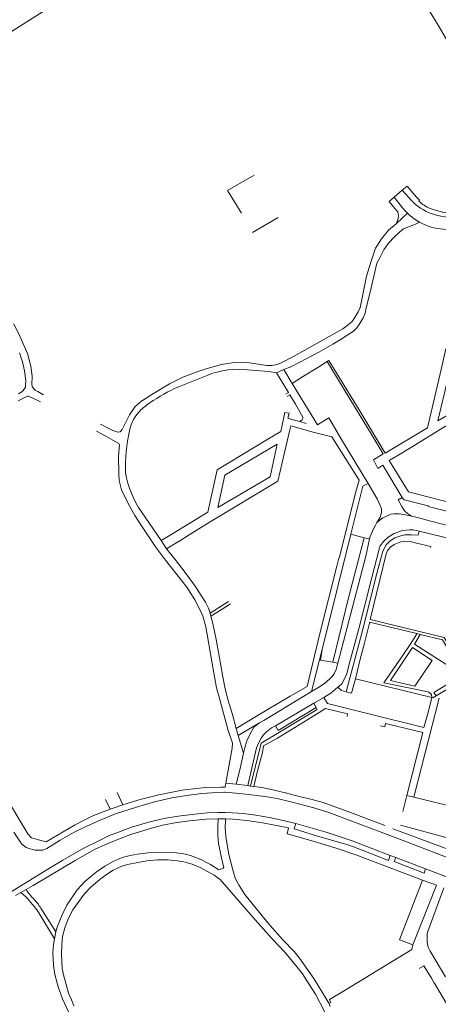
# Model space of a CAD drawing. Extents: x 145000 to 155000, y 457500 to 470000.
# Tile 221 of 256: x 147622 to 147763, y 464070 to 464403. Entities that reach past the tile are written whole.
import ezdxf

# ---------------------------------------------------------------- set-up
doc = ezdxf.new("R2010")
doc.units = 0
doc.header["$LTSCALE"] = 0.2
doc.header["$MEASUREMENT"] = 0
doc.layers.add('kant verharding', color=252, linetype='Continuous', lineweight=0)

msp = doc.modelspace()

# ---------------------------------------------------------------- linework, layer by layer
at = {"layer": 'kant verharding', "lineweight": 0}
for p, q in [((147751.14, 464345.05), (147752.83, 464346.5)), ((147748.43, 464342.74), (147746.66, 464341.23)), ((147748.43, 464342.74), (147751.14, 464345.05)), ((147753.36, 464342.62), (147751.14, 464345.05)), ((147700.4, 464330.77), (147709.16, 464335.9)), ((147749.02, 464333.73), (147751.18, 464335.7)), ((147751.18, 464335.7), (147752.91, 464337.28)), ((147755, 464333.34), (147755.63, 464333.59)), ((147755.63, 464333.59), (147756.95, 464334.26)), ((147722.52, 464285.08), (147725.74, 464287.08)), ((147726.31, 464287.42), (147725.74, 464287.08)), ((147725.74, 464287.08), (147734.97, 464271.87)), ((147674.08, 464277.96), (147685.36, 464282.51)), ((147691.48, 464284.2), (147690.91, 464284.06)), ((147708.58, 464283.24), (147711.03, 464284.36)), ((147711.03, 464284.36), (147713.82, 464279.68)), ((147717.73, 464282.11), (147722.52, 464285.08)), ((147713.82, 464279.68), (147717.73, 464282.11)), ((147713.82, 464279.68), (147722.42, 464265.68)), ((147627.77, 464276.96), (147629.73, 464275.88)), ((147711.73, 464276.07), (147712.53, 464276.52)), ((147713, 464275.72), (147712.16, 464275.28)), ((147626.27, 464274.61), (147626.55, 464274.47)), ((147626.55, 464274.47), (147627.57, 464273.99)), ((147627.57, 464273.99), (147628.66, 464273.47)), ((147715.04, 464272.63), (147717.57, 464268.07)), ((147648.94, 464265.94), (147651.57, 464264.59)), ((147716.5, 464266.76), (147713.76, 464267.52)), ((147718.62, 464266.18), (147716.5, 464266.76)), ((147722.42, 464265.68), (147726.25, 464268.07)), ((147647.6, 464263.56), (147650.35, 464262.03)), ((147712.98, 464263.5), (147713.42, 464265.32)), ((147744.64, 464255.85), (147741.36, 464253.82)), ((147741.36, 464253.82), (147742.9, 464250.92)), ((147746.72, 464253.63), (147753.19, 464243)), ((147739.62, 464245.81), (147737.8, 464244.98)), ((147737.8, 464244.98), (147733.72, 464228.71)), ((147753.19, 464243), (147773.23, 464237.87)), ((147751.14, 464241.12), (147749.74, 464240.29)), ((147751.75, 464240.3), (147751.14, 464241.12)), ((147669.49, 464226.52), (147662.81, 464236.23)), ((147757.69, 464233.94), (147754.31, 464234.74)), ((147758.71, 464233.7), (147757.69, 464233.94)), ((147756.47, 464228.32), (147756.87, 464229.69)), ((147671.33, 464223.73), (147669.49, 464226.52)), ((147671.33, 464223.73), (147675.36, 464226.17)), ((147675.36, 464226.17), (147675.51, 464226.26)), ((147675.51, 464226.26), (147678.95, 464228.41)), ((147733.72, 464228.71), (147723.97, 464189.67)), ((147733.72, 464228.71), (147738.28, 464227.49)), ((147740.08, 464227.15), (147738.28, 464227.49)), ((147729.58, 464220.15), (147730.03, 464221.4)), ((147692.36, 464205.92), (147688.98, 464203.75)), ((147688.98, 464203.75), (147686.13, 464201.93)), ((147686.39, 464200.95), (147689.83, 464203.1)), ((147689.83, 464203.1), (147693.03, 464205.09)), ((147686.39, 464200.95), (147686.13, 464201.93)), ((147740.01, 464198.59), (147738.32, 464191.86)), ((147740.09, 464198.9), (147740.01, 464198.59)), ((147756.1, 464195.05), (147740.09, 464198.9)), ((147755.93, 464194.78), (147756.1, 464195.05)), ((147757.21, 464194.78), (147756.1, 464195.05)), ((147723.97, 464189.67), (147723.08, 464186.15)), ((147723.97, 464189.67), (147723.48, 464186.09)), ((147738.32, 464191.86), (147737.05, 464186.83)), ((147723.08, 464186.15), (147720.39, 464175.45)), ((147723.48, 464186.09), (147727.58, 464185.32)), ((147737.05, 464186.83), (147735.29, 464179.79)), ((147744.94, 464178.38), (147751.16, 464187.56)), ((147727.58, 464185.32), (147729.33, 464185.07)), ((147733.9, 464174.89), (147735.29, 464179.79)), ((147735.29, 464179.79), (147761.2, 464173.38)), ((147756.58, 464175.99), (147744.94, 464178.38)), ((147760.14, 464175.26), (147756.58, 464175.99)), ((147762.57, 464173.96), (147769.07, 464177.87)), ((147721.24, 464171.45), (147724.57, 464173.43)), ((147724.57, 464173.43), (147725.8, 464171.4)), ((147732.13, 464175.37), (147733.9, 464174.89)), ((147759.97, 464168.77), (147761.2, 464173.38)), ((147762.02, 464174.76), (147762.57, 464173.96)), ((147721.24, 464171.45), (147708.22, 464163.8)), ((147722, 464170.04), (147721.24, 464171.45)), ((147701.84, 464167.11), (147694.88, 464162.98)), ((147758.48, 464163.21), (147759.97, 464168.77)), ((147695.58, 464160.55), (147694.88, 464162.98)), ((147702.81, 464164.79), (147695.58, 464160.55)), ((147697.37, 464154.53), (147695.58, 464160.55)), ((147758.05, 464161.56), (147752.7, 464140.26)), ((147692.23, 464148.83), (147691.4, 464144.43)), ((147691.16, 464143.06), (147691.4, 464144.43)), ((147691.4, 464144.43), (147694.88, 464144.14)), ((147694.88, 464144.14), (147698.84, 464143.62)), ((147698.84, 464143.62), (147699.71, 464143.44)), ((147699.71, 464143.44), (147700.94, 464143.34)), ((147652.22, 464135.6), (147650.64, 464138.94)), ((147654.58, 464141.28), (147656.54, 464137.06)), ((147752.7, 464140.26), (147751.55, 464135.69)), ((147755.08, 464139.71), (147752.7, 464140.26)), ((147777.42, 464134.26), (147755.08, 464139.71)), ((147751.55, 464135.69), (147751.32, 464134.81)), ((147688.83, 464132.4), (147691.41, 464132.38)), ((147768.52, 464125.36), (147750.5, 464130.26)), ((147627.98, 464125.3), (147630.62, 464124.61)), ((147631.67, 464122.84), (147630.82, 464122.36)), ((147748.91, 464119.26), (147747.08, 464119.91)), ((147758.95, 464115.49), (147748.91, 464119.26)), ((147623.78, 464108.43), (147626.19, 464109.85)), ((147754.74, 464089.74), (147762.76, 464109.89)), ((147762.76, 464109.89), (147757.96, 464111.66)), ((147620.27, 464106.36), (147622.04, 464107.4)), ((147623.78, 464108.43), (147622.04, 464107.4)), ((147623.59, 464106.03), (147622.04, 464107.4)), ((147633.43, 464091.71), (147628.1, 464100.52)), ((147633.43, 464091.71), (147633.91, 464094.07)), ((147754.37, 464088.09), (147754.74, 464089.74)), ((147758.46, 464082.56), (147756.82, 464081.66)), ((147725.58, 464071.12), (147721.18, 464078.29)), ((147762.13, 464076.54), (147761.84, 464077.03)), ((147726.3, 464069.93), (147725.58, 464071.12)), ((147726.76, 464068.9), (147726.3, 464069.93)), ((147726.72, 464070.68), (147726.47, 464071.2))]:
    msp.add_line(p, q, dxfattribs=at)
at = {"layer": 'kant verharding', "lineweight": 0, "flags": 128}
for points in [[(147577.97, 464372.31), (147578.4, 464373.7), (147588, 464379.44), (147600.5, 464387.05), (147619.73, 464399.38), (147631.43, 464406.67), (147639.4, 464411.28), (147648.44, 464416.56), (147664.86, 464426.97), (147670.42, 464430.7), (147680.92, 464437.16), (147685.75, 464439.95), (147686.89, 464440.62), (147688.57, 464441.68)], [(147769.16, 464390.91), (147763.26, 464400.91), (147756.8, 464411.52)], [(147701.06, 464350.17), (147692.02, 464344.99), (147696.68, 464337.27)], [(147752.83, 464346.5), (147755.91, 464342.76), (147757.01, 464341.69), (147756.71, 464341.37)], [(147748.43, 464342.74), (147751.23, 464339.16), (147752.04, 464338.19), (147752.91, 464337.28)], [(147749.79, 464337.1), (147749.62, 464337.78), (147748.61, 464338.88), (147746.66, 464341.23)], [(147760.61, 464338.9), (147762.7, 464338.19), (147764.77, 464337.69), (147767.43, 464337.32)], [(147749.02, 464333.73), (147749.52, 464334.81), (147749.77, 464335.48), (147749.78, 464335.56)], [(147749.78, 464335.56), (147749.89, 464336.66), (147749.79, 464337.1)], [(147767.12, 464335.85), (147764.17, 464336.28), (147762.75, 464336.59), (147760.24, 464337.44)], [(147663.14, 464273.89), (147663.2, 464273.94), (147666.4, 464275.97), (147672.35, 464279.53), (147676.9, 464281.77), (147682.3, 464283.83), (147685.88, 464285.03), (147689.98, 464286.09), (147693.54, 464286.62), (147697.21, 464286.8), (147699.39, 464286.65), (147703, 464286.13), (147705.25, 464285.73), (147707, 464285.78), (147708.88, 464286.11), (147710.63, 464286.84), (147714.36, 464288.79), (147730.98, 464298.17), (147732.93, 464299.63), (147734.11, 464300.58), (147734.91, 464301.63), (147736.18, 464303.89), (147736.93, 464305.34), (147737.33, 464307.59), (147739.04, 464315.97), (147740.56, 464321.11), (147742.08, 464325.46), (147742.5, 464326.16), (147744.13, 464328.59), (147746.45, 464331.55), (147749.02, 464333.73)], [(147727.64, 464293.04), (147731.04, 464294.97), (147732.81, 464296.22), (147734.46, 464297.3), (147735.81, 464298.53), (147736.59, 464299.68), (147737.86, 464301.86), (147738.53, 464303.46), (147738.96, 464305.32), (147740.25, 464310.55), (147741.57, 464316.5), (147742.54, 464320.41), (147743.54, 464322.24), (147744.86, 464324.89), (147746.48, 464327.2), (147748.51, 464329.3), (147750.25, 464330.93), (147751.53, 464331.96), (147755, 464333.34)], [(147619.63, 464299.81), (147621.64, 464295.66), (147624.3, 464289.86), (147625.46, 464285.53), (147625.84, 464282.18), (147625.8, 464279.17), (147625.92, 464278.45), (147626.88, 464277.45), (147627.77, 464276.96)], [(147776.71, 464298.93), (147776.43, 464298.11), (147775.98, 464297.28), (147775.14, 464296.73), (147765.88, 464291.44), (147764.32, 464284.43), (147759.64, 464264.7), (147745.34, 464256.08)], [(147778.49, 464295.53), (147777.87, 464293.25), (147774.59, 464278.79), (147772.02, 464268.85), (147764.92, 464264.64), (147751.32, 464256.34), (147746.72, 464253.63)], [(147711.03, 464284.36), (147713.38, 464285.34), (147716.48, 464286.92), (147722.89, 464290.33), (147727.64, 464293.04)], [(147768.46, 464289.21), (147774.85, 464292.91), (147769.59, 464270.79), (147763.2, 464267.09), (147768.46, 464289.21)], [(147621.55, 464290.05), (147622.63, 464286.95), (147623.24, 464283.98), (147623.67, 464280.72), (147623.64, 464279.22), (147623.55, 464278.47), (147622.85, 464277.32), (147622.35, 464276.82), (147621.2, 464276.17)], [(147735.62, 464272.25), (147726.32, 464287.43), (147726.31, 464287.42)], [(147708.58, 464283.24), (147705.93, 464283.69), (147700.17, 464284.24), (147695.65, 464284.54), (147692.14, 464284.35), (147691.48, 464284.2)], [(147712.53, 464276.52), (147712.64, 464276.59), (147708.58, 464283.24)], [(147715.04, 464272.63), (147713.12, 464275.79), (147713, 464275.72)], [(147621.08, 464273.84), (147624.3, 464275.42), (147624.64, 464275.44), (147626.27, 464274.61)], [(147651.57, 464264.59), (147653.13, 464263.74), (147654.8, 464263.15), (147655.65, 464263.35), (147656.33, 464264.1), (147658.75, 464269.06), (147660.72, 464271.84), (147663.14, 464273.89)], [(147745.34, 464256.08), (147736.53, 464270.76), (147735.62, 464272.25)], [(147711.38, 464269.9), (147709.99, 464263.42), (147705.66, 464260.86), (147688.49, 464250.5), (147685.33, 464236.14)], [(147713.76, 464267.52), (147712.39, 464267.9), (147712.83, 464269.65), (147711.38, 464269.9)], [(147734.97, 464271.87), (147740.93, 464262.05), (147744.64, 464255.85)], [(147717.57, 464268.07), (147717.3, 464267.39), (147716.5, 464266.76)], [(147726.25, 464268.07), (147730.54, 464260.74), (147739.62, 464245.81)], [(147678.95, 464228.41), (147686.14, 464232.91), (147708.96, 464246.62), (147712.98, 464263.5)], [(147713.42, 464265.32), (147720.98, 464263.15), (147727.34, 464261.66), (147736.49, 464246.96)], [(147650.35, 464262.03), (147655.23, 464259.32), (147655.44, 464258.89), (147655.12, 464255.06), (147655.15, 464249.06), (147655.36, 464246.83), (147656.11, 464243.68), (147658.24, 464239.3)], [(147688.67, 464237.68), (147691.08, 464248.66), (147708.81, 464259.1), (147706.4, 464248.13), (147688.67, 464237.68)], [(147742.9, 464250.92), (147744.57, 464252.02), (147751.14, 464241.12)], [(147736.49, 464246.96), (147735.15, 464242.18), (147730.03, 464221.4)], [(147739.62, 464245.81), (147742.59, 464240.61), (147743.79, 464238.16), (147744.07, 464237.28), (147744.1, 464236.01), (147743.67, 464234.46), (147742.57, 464232.6)], [(147658.24, 464239.3), (147660.6, 464235.05), (147663.29, 464230.88), (147667.65, 464224.38), (147671.01, 464219.93), (147678.26, 464210.8), (147680.9, 464206.5), (147682.95, 464202.48), (147683.63, 464200.97), (147684.59, 464197.3), (147687.11, 464183.06), (147688.3, 464176.68), (147689.21, 464173.48)], [(147749.74, 464240.29), (147751.02, 464238.04), (147751.9, 464236.59), (147752.86, 464235.67), (147754.31, 464234.74)], [(147759.89, 464238.05), (147759.86, 464238.3), (147751.75, 464240.3)], [(147685.33, 464236.14), (147673.1, 464228.69), (147669.49, 464226.52)], [(147754.31, 464234.74), (147752.28, 464235.19), (147750.05, 464235.61), (147748.3, 464235.61), (147747.25, 464235.41), (147744.57, 464234.18), (147742.57, 464232.6)], [(147779.62, 464228.42), (147780.74, 464232.85), (147759.89, 464238.05)], [(147742.57, 464232.6), (147742.02, 464231.73), (147741.35, 464230.45), (147740.28, 464227.85), (147740.08, 464227.15)], [(147779.62, 464228.42), (147767.3, 464231.43), (147758.71, 464233.7)], [(147729.3, 464176.86), (147729.82, 464177.26), (147730.8, 464178.14), (147732.39, 464181.39), (147733.21, 464184.72), (147736.52, 464197.16), (147740.73, 464213.63), (147743.31, 464223.62), (147743.66, 464224.72), (147744.84, 464226.28), (147746.36, 464227.63), (147748.34, 464228.88), (147751.26, 464229.94), (147753.54, 464230.19), (147754.84, 464230.12), (147756.87, 464229.69)], [(147756.87, 464229.69), (147775.92, 464225.11), (147781.23, 464223.74)], [(147738.28, 464227.49), (147732.85, 464206.72), (147727.58, 464185.32)], [(147729.33, 464185.07), (147738.76, 464221.24), (147740.08, 464227.15)], [(147732.13, 464175.37), (147737.45, 464195.24), (147742.53, 464215.36), (147744.54, 464222.97), (147745.69, 464225.08), (147747.04, 464226.48), (147748.64, 464227.41), (147750.67, 464228.16), (147751.99, 464228.44), (147754.27, 464228.49), (147756.47, 464228.32)], [(147755.99, 464225.69), (147753.47, 464226.31), (147751.74, 464226.26), (147750.67, 464226.06), (147748.42, 464225.15), (147747.24, 464224.35), (147746.14, 464223.17), (147745.74, 464222.02), (147740.28, 464199.78)], [(147760.74, 464224.16), (147760.83, 464224.5), (147755.99, 464225.69)], [(147564.84, 464225.5), (147567.8, 464220.97), (147575.15, 464209.05), (147591.43, 464181.94), (147607.67, 464155.24), (147615.8, 464141.56), (147624.43, 464127.28), (147625.58, 464125.93), (147627.98, 464125.3)], [(147686.13, 464201.93), (147685.51, 464203.63), (147684.48, 464205.63), (147683.1, 464207.88), (147681.44, 464210.36), (147680.46, 464211.93), (147678.03, 464215.31), (147674.27, 464220.08), (147671.33, 464223.73)], [(147729.58, 464220.15), (147729.03, 464217.82), (147723.31, 464195.49), (147718.91, 464177.15), (147713.23, 464173.86), (147701.84, 464167.11)], [(147690.39, 464180.42), (147690.25, 464181.11), (147689.18, 464187.37), (147688.15, 464193.07), (147687.04, 464198.45), (147686.39, 464200.95)], [(147740.28, 464199.78), (147765.27, 464193.77), (147773.35, 464180.44)], [(147751.16, 464187.56), (147753.77, 464191.4), (147755.93, 464194.78)], [(147757.21, 464194.78), (147755.33, 464191.51), (147763.42, 464186.27)], [(147772.58, 464179.98), (147764.7, 464192.98), (147757.21, 464194.78)], [(147747.13, 464179.22), (147755.34, 464177.24), (147761.23, 464185.94), (147754.57, 464190.32), (147747.13, 464179.22)], [(147763.42, 464186.27), (147768.72, 464182.84), (147768.45, 464179.15), (147761.81, 464175.07)], [(147720.39, 464175.45), (147722.56, 464176.65), (147725.14, 464178.36), (147727.14, 464180.31), (147728.14, 464181.44), (147728.76, 464182.89), (147729.33, 464185.07)], [(147694.88, 464162.98), (147693.67, 464167.61), (147692.06, 464172.78), (147691.08, 464176.94), (147690.39, 464180.42)], [(147724.57, 464173.43), (147726.92, 464174.86), (147729.3, 464176.86)], [(147729.3, 464176.86), (147730.57, 464175.74), (147732.13, 464175.37)], [(147689.21, 464173.48), (147692.23, 464162.25), (147693.64, 464158.02), (147693.61, 464156.25), (147692.23, 464148.83)], [(147702.81, 464164.79), (147704.31, 464165.64), (147720.39, 464175.45)], [(147755.08, 464139.71), (147757.64, 464149.82), (147763.66, 464173.22)], [(147761.2, 464173.38), (147760.98, 464174.4), (147760.14, 464175.26)], [(147762.57, 464173.96), (147761.49, 464173.31), (147761.2, 464173.38)], [(147761.81, 464175.07), (147761.8, 464175.06), (147762.02, 464174.76)], [(147699.71, 464143.44), (147703.42, 464157.94), (147722.35, 464169.37), (147722, 464170.04)], [(147700.94, 464143.34), (147702.06, 464148.15), (147703.78, 464154.86), (147704.15, 464157.01), (147708.9, 464159.69), (147722.08, 464167.74), (147725.2, 464169.72)], [(147708.22, 464163.8), (147709.1, 464162.27), (147722, 464170.04)], [(147725.2, 464169.72), (147732.61, 464167.86), (147732.46, 464167.02)], [(147725.8, 464171.4), (147740.77, 464167.72), (147758.48, 464163.21)], [(147697.37, 464154.53), (147697.94, 464156.88), (147698.69, 464159.11), (147700.11, 464161.96), (147701.06, 464163.49), (147702.81, 464164.79)], [(147698.84, 464143.62), (147701.77, 464156.33), (147702.42, 464157.91), (147703.34, 464159.69), (147704.04, 464160.64), (147705.17, 464161.84), (147706.89, 464163.17), (147708.22, 464163.8)], [(147743.82, 464163.84), (147745.18, 464163.52), (147745.48, 464164.59), (147758.05, 464161.56)], [(147694.88, 464144.14), (147696.23, 464149.34), (147697.37, 464154.53)], [(147662.38, 464138.91), (147668.73, 464140.48), (147672.66, 464141.31), (147676.62, 464142.09), (147680.47, 464142.54), (147684.67, 464142.92), (147689.7, 464143.1), (147691.16, 464143.06)], [(147700.94, 464143.34), (147703.55, 464142.92), (147706.32, 464142.38), (147711.63, 464141.13), (147716.21, 464139.89), (147720.14, 464139.01), (147724.33, 464137.94), (147733.62, 464134.55), (147742.33, 464131.28), (147745.26, 464130.11)], [(147691.15, 464141.36), (147690.93, 464141.38), (147688.53, 464141.3), (147683.28, 464140.97), (147678.07, 464140.26), (147673.14, 464139.46), (147667.26, 464138.12), (147661.21, 464136.34), (147654.05, 464134.03), (147648.88, 464131.92), (147643.3, 464129.43), (147640.02, 464127.8), (147635.35, 464125.12), (147631.9, 464122.96), (147631.67, 464122.84)], [(147793.77, 464108.88), (147783.58, 464112.62), (147751.43, 464125.02), (147726.28, 464134.54), (147721.25, 464136.06), (147713.41, 464138.1), (147708.78, 464139.2), (147704.68, 464139.9), (147697.19, 464140.81), (147691.15, 464141.36)], [(147630.62, 464124.61), (147640.24, 464130.23), (147643.42, 464131.96), (147646.65, 464133.52), (147652.22, 464135.6)], [(147652.22, 464135.6), (147652.95, 464135.88), (147656.54, 464137.06)], [(147656.54, 464137.06), (147661.61, 464138.72), (147662.38, 464138.91)], [(147613.96, 464104.86), (147632.31, 464116.06), (147636.21, 464118.4), (147642.93, 464122.18), (147648.83, 464125.12), (147651.73, 464126.62), (147655.06, 464127.9), (147659.48, 464129.51), (147665.71, 464131.37), (147670.94, 464132.53), (147676.22, 464133.36), (147680.92, 464133.94), (147685.25, 464134.37), (147688.78, 464134.53), (147691.35, 464134.46)], [(147626.19, 464109.85), (147640.44, 464118.28), (147646.94, 464121.96), (147650.51, 464123.59), (147655.04, 464125.43), (147659.31, 464127.08), (147665.42, 464128.97), (147670.02, 464130.17), (147674.82, 464131.16), (147679.17, 464131.71), (147684.78, 464132.27), (147688.83, 464132.4)], [(147688.83, 464132.4), (147688.66, 464129.87), (147688.67, 464126.87), (147688.97, 464124.04), (147689.33, 464121.91), (147689.98, 464119.19), (147690.51, 464116.64), (147690.74, 464116.06), (147690.49, 464115.66)], [(147701.69, 464102.06), (147697.89, 464106.76), (147695.93, 464109.79), (147694.52, 464112.29), (147693.74, 464115.11), (147692.48, 464120.32), (147691.37, 464126.27), (147691.16, 464129.5), (147691.31, 464131.73), (147691.41, 464132.38)], [(147691.35, 464134.46), (147693.56, 464134.41), (147697.41, 464134.21), (147701.52, 464133.64), (147706.8, 464132.72), (147712.3, 464131.5), (147715.06, 464130.8)], [(147691.41, 464132.38), (147693.79, 464132.26), (147698.49, 464131.84), (147703.87, 464130.99), (147709.11, 464130), (147712.66, 464129.28), (147712.19, 464127.32)], [(147715.06, 464130.8), (147714.56, 464128.95), (147722.45, 464126.53), (147732.39, 464123.62), (147734.67, 464122.9), (147737.55, 464121.75), (147746.48, 464118.31), (147747.08, 464119.91)], [(147747.08, 464119.91), (147734.14, 464124.92), (147725.37, 464127.86), (147715.06, 464130.8)], [(147767.47, 464121.71), (147749.57, 464128.39), (147747.99, 464129.02)], [(147623.86, 464122.65), (147622.31, 464123.75), (147620.73, 464126.13), (147619.65, 464127.85)], [(147757.96, 464111.66), (147735.4, 464120.17), (147728.81, 464122.41), (147721.33, 464124.71), (147713.09, 464127.02), (147712.19, 464127.32)], [(147630.82, 464122.36), (147629.42, 464121.81), (147628.52, 464121.73), (147626.72, 464121.78), (147625.14, 464122.16), (147623.86, 464122.65)], [(147685.82, 464117.11), (147682.95, 464118.55), (147679.47, 464119.93), (147677.17, 464120.52), (147674.66, 464120.85), (147670.06, 464121.04), (147665.13, 464120.88), (147661.48, 464120.43), (147659.03, 464119.95), (147656.33, 464119.22), (147653.22, 464117.89), (147650.45, 464116.39), (147647.52, 464114.33), (147643.68, 464111.1), (147641.1, 464108.29), (147637.61, 464103.16), (147635.96, 464099.93), (147634.42, 464095.99)], [(147748.91, 464119.26), (147748.39, 464117.88), (147758.5, 464113.99), (147758.95, 464115.49)], [(147635.74, 464086.54), (147635.91, 464089.89), (147636.13, 464092.5), (147636.9, 464095.45), (147638.04, 464098.53), (147639.59, 464101.56), (147643.43, 464106.84), (147645.78, 464109.3), (147648.73, 464111.78), (147651.05, 464113.53), (147653.33, 464115.04), (147656.23, 464116.32), (147658.13, 464116.95), (147661.66, 464117.63), (147664.71, 464118.13), (147668.39, 464118.49), (147671.77, 464118.49), (147674.97, 464118.17), (147677.17, 464117.85), (147680, 464117.02), (147682.73, 464115.85), (147687.49, 464113.25), (147689.44, 464111.83)], [(147690.49, 464115.66), (147689.51, 464115.16), (147689.09, 464115.13), (147686.23, 464116.91), (147685.82, 464117.11)], [(147758.95, 464115.49), (147787.72, 464104.52), (147791.13, 464103.12), (147793.03, 464101.95), (147796.51, 464099.67)], [(147689.44, 464111.83), (147695.51, 464104.96), (147701.35, 464098.13), (147706.94, 464091.86), (147711.36, 464087.28), (147715.59, 464082.21), (147717.32, 464079.88), (147719.31, 464076.86), (147721.71, 464073.03), (147724.83, 464067.18), (147727.57, 464061.5), (147733.33, 464047.18)], [(147754.74, 464089.74), (147750.18, 464091.43), (147754.94, 464103.68), (147757.96, 464111.66)], [(147765.82, 464078.84), (147760.55, 464087.57), (147759.92, 464088.89), (147759.54, 464090.65), (147759.59, 464093.42), (147759.84, 464094.28), (147765.24, 464108.97)], [(147628.79, 464102.17), (147632.46, 464096.29), (147633.91, 464094.07)], [(147721.18, 464078.29), (147716.34, 464085.19), (147714.51, 464087.41), (147710.72, 464091.46), (147706.33, 464096.34), (147701.69, 464102.06)], [(147634.42, 464095.99), (147634.17, 464095.35), (147633.91, 464094.07)], [(147633.43, 464091.71), (147633.05, 464089.89), (147632.86, 464087.11), (147633.12, 464082.81)], [(147640, 464069.08), (147639.14, 464071.15), (147638.19, 464073.33), (147637.36, 464076.28), (147636.5, 464079.58), (147636.02, 464081.66), (147635.74, 464086.54)], [(147754.37, 464088.09), (147731.27, 464074.05), (147726.47, 464071.2)], [(147633.12, 464082.81), (147633.55, 464079.73), (147634.7, 464075.55), (147636.14, 464071.42), (147637.39, 464068.7), (147639.55, 464064.32), (147645.88, 464052.92), (147647.94, 464049.05)], [(147761.84, 464077.03), (147760.99, 464078.46), (147758.46, 464082.56)], [(147787.37, 464033.72), (147786.96, 464035.22), (147784.81, 464038.78), (147776.07, 464053.51), (147768.04, 464066.61), (147762.13, 464076.54)], [(147726.3, 464069.93), (147726.94, 464070.24), (147726.72, 464070.68)]]:
    msp.add_lwpolyline(points, dxfattribs=at)
at = {"layer": 'kant verharding', "lineweight": 0, "extrusion": (0, 0, -1)}
for centre, radius, start, end in [((-147766.87, 464353.39), 17.27, 292.5611, 321.4474), ((-147766.27, 464350.95), 19.11, 299.2036, 314.3542), ((-147766.27, 464350.94), 19.1, 248.4395, 299.2128), ((-147695.48, 464257.02), 27.43, 68.3629, 80.4185), ((-147698.78, 464225.65), 57.85, 53.7491, 64.7266), ((-147672.35, 464260.72), 13.95, 45.7397, 56.1254), ((-147672.21, 464260.89), 13.73, 11.7119, 45.6517), ((-147723.83, 464250.34), 66.42, 359.2635, 11.5867), ((-147694.41, 464256.81), 37.71, 326.914, 348.7917), ((-147610.65, 464090.57), 21.53, 137.5038, 147.3985)]:
    msp.add_arc(centre, radius, start, end, dxfattribs=at)
at = {"layer": 'kant verharding', "lineweight": 0}
for centre, radius, start, end in [((147765.69, 464351.27), 13.37, 227.7764, 247.6657), ((147603.97, 464085.35), 28.5, 32.158, 46.5114), ((147642.37, 464121.04), 22.46, 214.148, 225.1497)]:
    msp.add_arc(centre, radius, start, end, dxfattribs=at)

doc.saveas('drawing.dxf')
